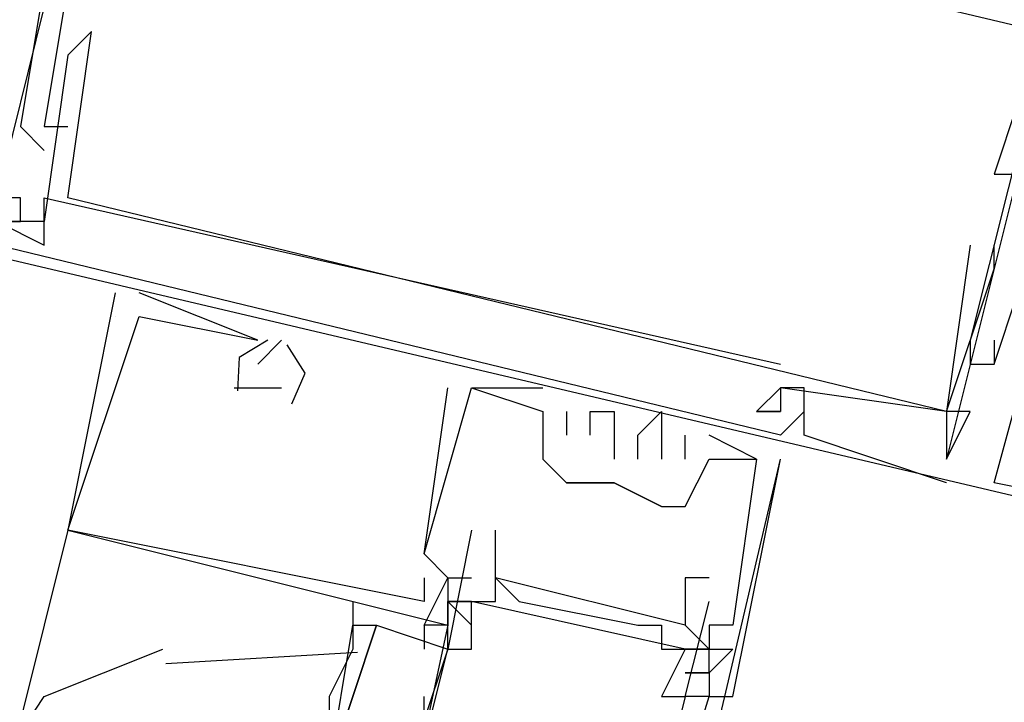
# Model space of a CAD drawing. Header units: feet. Extents: x -79 to 198, y -22 to 181.
# Tile 200 of 256: x 132.6 to 133.152, y 98.014 to 98.398. Entities that reach past the tile are written whole.
import ezdxf

# ---------------------------------------------------------------- set-up
doc = ezdxf.new("R2010")
doc.units = ezdxf.units.FT
doc.layers.add('A-LINEA', color=7, linetype='CONTINUOUS')

msp = doc.modelspace()

# ---------------------------------------------------------------- linework, layer by layer
at = {"layer": 'A-LINEA'}
for p, q in [((132.64, 98.3911), (132.64, 98.3911)), ((132.64, 98.3911), (132.64, 98.3911)), ((132.64, 98.3911), (132.64, 98.3911)), ((132.64, 98.3911), (132.64, 98.3911)), ((132.64, 98.3911), (132.64, 98.3911)), ((132.64, 98.3911), (132.64, 98.3911)), ((132.6267, 98.3778), (132.6267, 98.3778)), ((132.6267, 98.3778), (132.6267, 98.3778)), ((132.6267, 98.3778), (132.6267, 98.3778)), ((132.6267, 98.3778), (132.6267, 98.3778)), ((132.6267, 98.3778), (132.6267, 98.3778)), ((132.6267, 98.3778), (132.6267, 98.3778)), ((132.6, 98.3378), (132.6, 98.3378)), ((132.6, 98.3378), (132.6, 98.3378)), ((132.6, 98.3378), (132.6, 98.3378)), ((132.6133, 98.3378), (132.6133, 98.3378)), ((132.6133, 98.3378), (132.6133, 98.3378)), ((132.6133, 98.3378), (132.6133, 98.3378)), ((132.6133, 98.3378), (132.6133, 98.3378)), ((132.6133, 98.3378), (132.6133, 98.3378)), ((132.6133, 98.3378), (132.6133, 98.3378)), ((132.6267, 98.3378), (132.6267, 98.3378)), ((132.6267, 98.3378), (132.6267, 98.3378)), ((132.6267, 98.3378), (132.6267, 98.3378)), ((132.6133, 98.3244), (132.6133, 98.3244)), ((132.6133, 98.3244), (132.6133, 98.3244)), ((132.6133, 98.3244), (132.6133, 98.3244)), ((133.1467, 98.3111), (133.1467, 98.3111)), ((133.1467, 98.3111), (133.1467, 98.3111)), ((133.1467, 98.3111), (133.1467, 98.3111)), ((132.6, 98.2978), (132.6, 98.2978)), ((132.6, 98.2978), (132.6, 98.2978)), ((132.6, 98.2978), (132.6, 98.2978)), ((132.6133, 98.2978), (132.6133, 98.2978)), ((132.6133, 98.2978), (132.6133, 98.2978)), ((132.6133, 98.2978), (132.6133, 98.2978)), ((132.6133, 98.2978), (132.6133, 98.2978)), ((132.6133, 98.2978), (132.6133, 98.2978)), ((132.6133, 98.2978), (132.6133, 98.2978)), ((132.6267, 98.2978), (132.6267, 98.2978)), ((132.6267, 98.2978), (132.6267, 98.2978)), ((132.6267, 98.2978), (132.6267, 98.2978)), ((132.6267, 98.2978), (132.6267, 98.2978)), ((132.6267, 98.2978), (132.6267, 98.2978)), ((132.6267, 98.2978), (132.6267, 98.2978)), ((132.6, 98.2844), (132.6, 98.2844)), ((132.6, 98.2844), (132.6, 98.2844)), ((132.6, 98.2844), (132.6, 98.2844)), ((132.6133, 98.2844), (132.6133, 98.2844)), ((132.6133, 98.2844), (132.6133, 98.2844)), ((132.6133, 98.2844), (132.6133, 98.2844)), ((132.6133, 98.2844), (132.6133, 98.2844)), ((132.6133, 98.2844), (132.6133, 98.2844)), ((132.6133, 98.2844), (132.6133, 98.2844)), ((132.6133, 98.2711), (132.6133, 98.2711)), ((132.6133, 98.2711), (132.6133, 98.2711)), ((132.6133, 98.2711), (132.6133, 98.2711)), ((132.6133, 98.2711), (132.6133, 98.2711)), ((132.6133, 98.2711), (132.6133, 98.2711)), ((132.6133, 98.2711), (132.6133, 98.2711)), ((133.1333, 98.2711), (133.1333, 98.2711)), ((133.1333, 98.2711), (133.1333, 98.2711)), ((133.1333, 98.2711), (133.1333, 98.2711)), ((133.1333, 98.2711), (133.1333, 98.2711)), ((133.1333, 98.2711), (133.1333, 98.2711)), ((133.1333, 98.2711), (133.1333, 98.2711)), ((133.1467, 98.2711), (133.1467, 98.2711)), ((133.1467, 98.2711), (133.1467, 98.2711)), ((133.1467, 98.2711), (133.1467, 98.2711)), ((133.1467, 98.2711), (133.1467, 98.2711)), ((133.1467, 98.2711), (133.1467, 98.2711)), ((133.1467, 98.2711), (133.1467, 98.2711)), ((133.1467, 98.2578), (133.1467, 98.2578)), ((133.1467, 98.2578), (133.1467, 98.2578)), ((133.1467, 98.2578), (133.1467, 98.2578)), ((133.1467, 98.2578), (133.1467, 98.2578)), ((133.1467, 98.2578), (133.1467, 98.2578)), ((133.1467, 98.2578), (133.1467, 98.2578)), ((132.6533, 98.2444), (132.6533, 98.2444)), ((132.6533, 98.2444), (132.6533, 98.2444)), ((132.6533, 98.2444), (132.6533, 98.2444)), ((132.7333, 98.2178), (132.6667, 98.2444)), ((132.6667, 98.2444), (132.6667, 98.2444)), ((132.7333, 98.2178), (132.6667, 98.2444)), ((132.6667, 98.2444), (132.6667, 98.2444)), ((132.7333, 98.2178), (132.6667, 98.2444)), ((132.6667, 98.2444), (132.6667, 98.2444)), ((132.6533, 98.2311), (132.6533, 98.2311)), ((132.6533, 98.2311), (132.6533, 98.2311)), ((132.6533, 98.2311), (132.6533, 98.2311)), ((132.6667, 98.2311), (132.6667, 98.2311)), ((132.6667, 98.2311), (132.6667, 98.2311)), ((132.6667, 98.2311), (132.6667, 98.2311)), ((132.7467, 98.2178), (132.7333, 98.2044)), ((132.7333, 98.2178), (132.7333, 98.2178)), ((132.7333, 98.2178), (132.7333, 98.2178)), ((132.7467, 98.2178), (132.7333, 98.2044)), ((132.7333, 98.2178), (132.7333, 98.2178)), ((132.7333, 98.2178), (132.7333, 98.2178)), ((132.7467, 98.2178), (132.7333, 98.2044)), ((132.7333, 98.2178), (132.7333, 98.2178)), ((132.7333, 98.2178), (132.7333, 98.2178)), ((132.7467, 98.2178), (132.7467, 98.2178)), ((132.7467, 98.2178), (132.7467, 98.2178)), ((132.7467, 98.2178), (132.7467, 98.2178)), ((133.1333, 98.2178), (133.1333, 98.2178)), ((133.1333, 98.2178), (133.1333, 98.2178)), ((133.1333, 98.2178), (133.1333, 98.2178)), ((133.1467, 98.2178), (133.1467, 98.2178)), ((133.1467, 98.2178), (133.1467, 98.2178)), ((133.1467, 98.2178), (133.1467, 98.2178)), ((132.7333, 98.2044), (132.7333, 98.2044)), ((132.7333, 98.2044), (132.7333, 98.2044)), ((132.7333, 98.2044), (132.7333, 98.2044)), ((132.7333, 98.2044), (132.7333, 98.2044)), ((132.7333, 98.2044), (132.7333, 98.2044)), ((132.7333, 98.2044), (132.7333, 98.2044)), ((133.0267, 98.2044), (133.0267, 98.2044)), ((133.0267, 98.2044), (133.0267, 98.2044)), ((133.0267, 98.2044), (133.0267, 98.2044)), ((133.0267, 98.2044), (133.0267, 98.2044)), ((133.0267, 98.2044), (133.0267, 98.2044)), ((133.0267, 98.2044), (133.0267, 98.2044)), ((133.1333, 98.2044), (133.1333, 98.2044)), ((133.1333, 98.2044), (133.1333, 98.2044)), ((133.1333, 98.2044), (133.1333, 98.2044)), ((133.1467, 98.2044), (133.1467, 98.2044)), ((133.1467, 98.2044), (133.1467, 98.2044)), ((133.1467, 98.2044), (133.1467, 98.2044)), ((133.1467, 98.2044), (133.1467, 98.2044)), ((133.1467, 98.2044), (133.1467, 98.2044)), ((133.1467, 98.2044), (133.1467, 98.2044)), ((132.72, 98.1911), (132.7333, 98.1911)), ((132.72, 98.1911), (132.72, 98.1911)), ((132.72, 98.1911), (132.7333, 98.1911)), ((132.72, 98.1911), (132.72, 98.1911)), ((132.72, 98.1911), (132.7333, 98.1911)), ((132.72, 98.1911), (132.72, 98.1911)), ((132.7333, 98.1911), (132.7467, 98.1911)), ((132.7333, 98.1911), (132.7333, 98.1911)), ((132.7333, 98.1911), (132.7467, 98.1911)), ((132.7333, 98.1911), (132.7333, 98.1911)), ((132.7333, 98.1911), (132.7467, 98.1911)), ((132.7333, 98.1911), (132.7333, 98.1911)), ((132.7467, 98.1911), (132.7467, 98.1911)), ((132.7467, 98.1911), (132.7467, 98.1911)), ((132.7467, 98.1911), (132.7467, 98.1911)), ((132.84, 98.1911), (132.84, 98.1911)), ((132.84, 98.1911), (132.84, 98.1911)), ((132.84, 98.1911), (132.84, 98.1911)), ((132.8533, 98.1911), (132.8533, 98.1911)), ((132.8533, 98.1911), (132.8533, 98.1911)), ((132.8533, 98.1911), (132.8533, 98.1911)), ((132.8533, 98.1911), (132.8533, 98.1911)), ((132.8533, 98.1911), (132.8533, 98.1911)), ((132.8533, 98.1911), (132.8533, 98.1911)), ((132.8933, 98.1911), (132.8933, 98.1911)), ((132.8933, 98.1911), (132.8933, 98.1911)), ((132.8933, 98.1911), (132.8933, 98.1911)), ((133.0267, 98.1911), (133.0267, 98.1911)), ((133.0267, 98.1911), (133.0267, 98.1911)), ((133.0267, 98.1911), (133.0267, 98.1911)), ((133.0267, 98.1911), (133.0267, 98.1911)), ((133.0267, 98.1911), (133.0267, 98.1911)), ((133.0267, 98.1911), (133.0267, 98.1911)), ((133.0267, 98.1911), (133.0267, 98.1911)), ((133.0267, 98.1911), (133.0267, 98.1911)), ((133.0267, 98.1911), (133.0267, 98.1911)), ((133.0267, 98.1911), (133.0267, 98.1911)), ((133.0267, 98.1911), (133.0267, 98.1911)), ((133.0267, 98.1911), (133.0267, 98.1911)), ((133.0267, 98.1911), (133.0267, 98.1911)), ((133.0267, 98.1911), (133.0267, 98.1911)), ((133.0267, 98.1911), (133.0267, 98.1911)), ((133.04, 98.1911), (133.04, 98.1911)), ((133.04, 98.1911), (133.04, 98.1911)), ((133.04, 98.1911), (133.04, 98.1911)), ((132.8933, 98.1778), (132.8933, 98.1778)), ((132.8933, 98.1778), (132.8933, 98.1778)), ((132.8933, 98.1778), (132.8933, 98.1778)), ((132.8933, 98.1778), (132.8933, 98.1778)), ((132.8933, 98.1778), (132.8933, 98.1778)), ((132.8933, 98.1778), (132.8933, 98.1778)), ((132.9067, 98.1778), (132.9067, 98.1778)), ((132.9067, 98.1778), (132.9067, 98.1778)), ((132.9067, 98.1778), (132.9067, 98.1778)), ((132.92, 98.1778), (132.92, 98.1778)), ((132.92, 98.1778), (132.92, 98.1778)), ((132.92, 98.1778), (132.92, 98.1778)), ((132.9333, 98.1778), (132.9333, 98.1778)), ((132.9333, 98.1778), (132.9333, 98.1778)), ((132.9333, 98.1778), (132.9333, 98.1778)), ((132.96, 98.1778), (132.96, 98.1778)), ((132.96, 98.1778), (132.96, 98.1778)), ((132.96, 98.1778), (132.96, 98.1778)), ((133.0133, 98.1778), (133.0133, 98.1778)), ((133.0133, 98.1778), (133.0133, 98.1778)), ((133.0133, 98.1778), (133.0133, 98.1778)), ((133.0133, 98.1778), (133.0133, 98.1778)), ((133.0133, 98.1778), (133.0133, 98.1778)), ((133.0133, 98.1778), (133.0133, 98.1778)), ((133.0267, 98.1778), (133.0267, 98.1778)), ((133.0267, 98.1778), (133.0267, 98.1778)), ((133.0267, 98.1778), (133.0267, 98.1778)), ((133.0267, 98.1778), (133.0267, 98.1778)), ((133.0267, 98.1778), (133.0267, 98.1778)), ((133.0267, 98.1778), (133.0267, 98.1778)), ((133.0267, 98.1778), (133.0267, 98.1778)), ((133.0267, 98.1778), (133.0267, 98.1778)), ((133.0267, 98.1778), (133.0267, 98.1778)), ((133.04, 98.1778), (133.04, 98.1778)), ((133.04, 98.1778), (133.04, 98.1778)), ((133.04, 98.1778), (133.04, 98.1778)), ((133.12, 98.1778), (133.12, 98.1778)), ((133.12, 98.1778), (133.12, 98.1778)), ((133.12, 98.1778), (133.12, 98.1778)), ((133.12, 98.1778), (133.12, 98.1778)), ((133.12, 98.1778), (133.12, 98.1778)), ((133.12, 98.1778), (133.12, 98.1778)), ((133.12, 98.1778), (133.12, 98.1778)), ((133.12, 98.1778), (133.12, 98.1778)), ((133.12, 98.1778), (133.12, 98.1778)), ((133.12, 98.1778), (133.12, 98.1778)), ((133.12, 98.1778), (133.12, 98.1778)), ((133.12, 98.1778), (133.12, 98.1778)), ((133.12, 98.1778), (133.12, 98.1778)), ((133.12, 98.1778), (133.12, 98.1778)), ((133.12, 98.1778), (133.12, 98.1778)), ((133.12, 98.1778), (133.12, 98.1778)), ((133.12, 98.1778), (133.12, 98.1778)), ((133.12, 98.1778), (133.12, 98.1778)), ((133.1333, 98.1778), (133.1333, 98.1778)), ((133.1333, 98.1778), (133.1333, 98.1778)), ((133.1333, 98.1778), (133.1333, 98.1778)), ((133.1333, 98.1778), (133.1333, 98.1778)), ((133.1333, 98.1778), (133.1333, 98.1778)), ((133.1333, 98.1778), (133.1333, 98.1778)), ((132.9067, 98.1644), (132.9067, 98.1644)), ((132.9067, 98.1644), (132.9067, 98.1644)), ((132.9067, 98.1644), (132.9067, 98.1644)), ((132.92, 98.1644), (132.92, 98.1644)), ((132.92, 98.1644), (132.92, 98.1644)), ((132.92, 98.1644), (132.92, 98.1644)), ((132.9467, 98.1644), (132.9467, 98.1644)), ((132.9467, 98.1644), (132.9467, 98.1644)), ((132.9467, 98.1644), (132.9467, 98.1644)), ((132.9733, 98.1511), (132.9733, 98.1644)), ((132.9733, 98.1644), (132.9733, 98.1644)), ((132.9733, 98.1511), (132.9733, 98.1644)), ((132.9733, 98.1644), (132.9733, 98.1644)), ((132.9733, 98.1511), (132.9733, 98.1644)), ((132.9733, 98.1644), (132.9733, 98.1644)), ((132.9867, 98.1644), (132.9867, 98.1644)), ((132.9867, 98.1644), (132.9867, 98.1644)), ((132.9867, 98.1644), (132.9867, 98.1644)), ((133.0267, 98.1644), (133.0267, 98.1644)), ((133.0267, 98.1644), (133.0267, 98.1644)), ((133.0267, 98.1644), (133.0267, 98.1644)), ((133.04, 98.1644), (133.04, 98.1644)), ((133.04, 98.1644), (133.04, 98.1644)), ((133.04, 98.1644), (133.04, 98.1644)), ((132.8933, 98.1511), (132.8933, 98.1511)), ((132.8933, 98.1511), (132.8933, 98.1511)), ((132.8933, 98.1511), (132.8933, 98.1511)), ((132.9333, 98.1511), (132.9333, 98.1511)), ((132.9333, 98.1511), (132.9333, 98.1511)), ((132.9333, 98.1511), (132.9333, 98.1511)), ((132.9333, 97.7511), (133.0267, 98.1511)), ((132.9467, 98.1511), (132.9467, 98.1511)), ((132.9467, 98.1511), (132.9467, 98.1511)), ((132.9467, 98.1511), (132.9467, 98.1511)), ((132.96, 98.1511), (132.96, 98.1511)), ((132.96, 98.1511), (132.96, 98.1511)), ((132.96, 98.1511), (132.96, 98.1511)), ((132.9733, 98.1511), (132.9733, 98.1511)), ((132.9733, 98.1511), (132.9733, 98.1511)), ((132.9733, 98.1511), (132.9733, 98.1511)), ((132.9867, 98.1511), (132.9867, 98.1511)), ((132.9867, 98.1511), (132.9867, 98.1511)), ((132.9867, 98.1511), (132.9867, 98.1511)), ((132.9867, 98.1511), (132.9867, 98.1511)), ((132.9867, 98.1511), (132.9867, 98.1511)), ((132.9867, 98.1511), (132.9867, 98.1511)), ((133.0133, 98.1511), (133.0133, 98.1511)), ((133.0133, 98.1511), (133.0133, 98.1511)), ((133.0133, 98.1511), (133.0133, 98.1511)), ((133.0133, 98.1511), (133.0133, 98.1511)), ((133.0133, 98.1511), (133.0133, 98.1511)), ((133.0133, 98.1511), (133.0133, 98.1511)), ((133.0267, 98.1511), (133.0267, 98.1511)), ((133.0267, 98.1511), (133.0267, 98.1511)), ((133.0267, 98.1511), (133.0267, 98.1511)), ((133.12, 98.1511), (133.12, 98.1511)), ((133.12, 98.1511), (133.12, 98.1511)), ((133.12, 98.1511), (133.12, 98.1511)), ((133.12, 98.1511), (133.12, 98.1511)), ((133.12, 98.1511), (133.12, 98.1511)), ((133.12, 98.1511), (133.12, 98.1511)), ((133.12, 98.1511), (133.12, 98.1511)), ((133.12, 98.1511), (133.12, 98.1511)), ((133.12, 98.1511), (133.12, 98.1511)), ((132.9067, 98.1378), (132.9067, 98.1378)), ((132.9067, 98.1378), (132.9067, 98.1378)), ((132.9067, 98.1378), (132.9067, 98.1378)), ((132.9067, 98.1378), (132.9067, 98.1378)), ((132.9333, 98.1378), (132.9333, 98.1378)), ((132.9333, 98.1378), (132.9333, 98.1378)), ((132.9333, 98.1378), (132.9333, 98.1378)), ((132.9333, 98.1378), (132.9333, 98.1378)), ((132.9333, 98.1378), (132.9333, 98.1378)), ((133.12, 98.1378), (133.12, 98.1378)), ((133.12, 98.1378), (133.12, 98.1378)), ((133.12, 98.1378), (133.12, 98.1378)), ((133.1467, 98.1378), (133.1467, 98.1378)), ((133.1467, 98.1378), (133.1467, 98.1378)), ((133.1467, 98.1378), (133.1467, 98.1378)), ((132.96, 98.1244), (132.96, 98.1244)), ((132.96, 98.1244), (132.96, 98.1244)), ((132.96, 98.1244), (132.96, 98.1244)), ((132.9733, 98.1244), (132.9733, 98.1244)), ((132.9733, 98.1244), (132.9733, 98.1244)), ((132.9733, 98.1244), (132.9733, 98.1244)), ((132.6267, 98.1111), (132.6, 98.0044)), ((132.6267, 98.1111), (132.6267, 98.1111)), ((132.6267, 98.1111), (132.6267, 98.1111)), ((132.6267, 98.1111), (132.6267, 98.1111)), ((132.6267, 98.1111), (132.6267, 98.1111)), ((132.6267, 98.1111), (132.6267, 98.1111)), ((132.6267, 98.1111), (132.6267, 98.1111)), ((132.6267, 98.1111), (132.6267, 98.1111)), ((132.6267, 98.1111), (132.6267, 98.1111)), ((132.6267, 98.1111), (132.6267, 98.1111)), ((132.8533, 98.1111), (132.8533, 98.1111)), ((132.8667, 98.1111), (132.8667, 98.1111)), ((132.8267, 98.0978), (132.8267, 98.0978)), ((132.8267, 98.0978), (132.8267, 98.0978)), ((132.8267, 98.0978), (132.8267, 98.0978)), ((132.8267, 98.0978), (132.8267, 98.0978)), ((132.8267, 98.0978), (132.8267, 98.0978)), ((132.8267, 98.0978), (132.8267, 98.0978)), ((132.8667, 98.0978), (132.8667, 98.0978)), ((132.8267, 98.0844), (132.8267, 98.0844)), ((132.8267, 98.0844), (132.8267, 98.0844)), ((132.8267, 98.0844), (132.8267, 98.0844)), ((132.84, 98.0844), (132.8533, 98.0844)), ((132.84, 98.0844), (132.8533, 98.0844)), ((132.84, 98.0844), (132.8533, 98.0844)), ((132.84, 98.0844), (132.84, 98.0844)), ((132.84, 98.0844), (132.84, 98.0844)), ((132.84, 98.0844), (132.8533, 98.0844)), ((132.84, 98.0844), (132.8533, 98.0844)), ((132.84, 98.0844), (132.8533, 98.0844)), ((132.84, 98.0844), (132.84, 98.0844)), ((132.84, 98.0844), (132.84, 98.0844)), ((132.84, 98.0844), (132.8533, 98.0844)), ((132.84, 98.0844), (132.8533, 98.0844)), ((132.84, 98.0844), (132.8533, 98.0844)), ((132.84, 98.0844), (132.84, 98.0844)), ((132.84, 98.0844), (132.84, 98.0844)), ((132.8667, 98.0844), (132.8667, 98.0844)), ((132.8667, 98.0844), (132.8667, 98.0844)), ((132.9733, 98.0844), (132.9733, 98.0844)), ((132.9867, 98.0844), (132.9867, 98.0844)), ((132.7867, 98.0711), (132.7867, 98.0578)), ((132.8267, 98.0711), (132.8267, 98.0711)), ((132.8267, 98.0711), (132.8267, 98.0711)), ((132.8267, 98.0711), (132.8267, 98.0711)), ((132.84, 98.0711), (132.84, 98.0711)), ((132.84, 98.0711), (132.84, 98.0711)), ((132.84, 98.0711), (132.84, 98.0711)), ((132.84, 98.0711), (132.84, 98.0711)), ((132.84, 98.0711), (132.84, 98.0711)), ((132.84, 98.0711), (132.84, 98.0711)), ((132.8533, 98.0711), (132.8533, 98.0711)), ((132.9733, 98.0444), (132.8533, 98.0711)), ((132.9733, 98.0444), (132.8533, 98.0711)), ((132.9733, 98.0444), (132.8533, 98.0711)), ((132.8667, 98.0711), (132.8667, 98.0711)), ((132.88, 98.0711), (132.88, 98.0711)), ((132.9733, 98.0711), (132.9733, 98.0711)), ((132.9867, 98.0711), (132.9867, 98.0711)), ((132.8267, 98.0578), (132.8267, 98.0444)), ((132.8267, 98.0578), (132.8267, 98.0578)), ((132.8267, 98.0578), (132.8267, 98.0578)), ((132.8267, 98.0578), (132.8267, 98.0578)), ((132.84, 98.0578), (132.84, 98.0578)), ((132.84, 98.0578), (132.84, 98.0578)), ((132.84, 98.0578), (132.84, 98.0578)), ((132.84, 98.0578), (132.84, 98.0578)), ((132.84, 98.0578), (132.84, 98.0578)), ((132.84, 98.0578), (132.84, 98.0578)), ((132.84, 98.0578), (132.84, 98.0578)), ((132.9467, 98.0578), (132.9467, 98.0578)), ((132.96, 98.0578), (132.96, 98.0578)), ((132.9733, 98.0578), (132.9733, 98.0578)), ((132.9867, 98.0444), (132.9733, 98.0578)), ((132.9867, 98.0578), (132.9867, 98.0578)), ((132.9867, 98.0578), (132.9867, 98.0578)), ((132.9867, 98.0578), (132.9867, 98.0578)), ((133, 98.0578), (133, 98.0578)), ((133, 98.0578), (133, 98.0578)), ((133, 98.0578), (133, 98.0578)), ((132.7893, 98.0424), (132.6817, 98.0361)), ((132.84, 98.0444), (132.8133, 97.9644)), ((132.84, 98.0444), (132.84, 98.0444)), ((132.84, 98.0444), (132.84, 98.0444)), ((132.8533, 98.0444), (132.8533, 98.0444)), ((132.96, 98.0444), (132.96, 98.0444)), ((132.9733, 98.0444), (132.9733, 98.0444)), ((132.9867, 98.0444), (132.9733, 98.0444)), ((132.9867, 98.0444), (132.9867, 98.0444)), ((132.9867, 98.0444), (132.9867, 98.0444)), ((132.9867, 98.0444), (132.9867, 98.0444)), ((132.9867, 98.0444), (132.9867, 98.0444)), ((133, 98.0444), (133, 98.0444)), ((133, 98.0444), (133, 98.0444)), ((133, 98.0444), (133, 98.0444)), ((132.9867, 98.0311), (132.9733, 98.0311)), ((132.9867, 98.0311), (132.9733, 98.0311)), ((132.9867, 98.0311), (132.9867, 98.0311)), ((132.9867, 98.0311), (132.9867, 98.0311)), ((132.9867, 98.0311), (132.9867, 98.0311)), ((132.6133, 98.0178), (132.6133, 98.0178)), ((132.8267, 97.9911), (132.8267, 98.0178)), ((132.96, 98.0178), (132.96, 98.0178)), ((132.9733, 98.0178), (132.9733, 98.0178)), ((132.9733, 98.0178), (132.9733, 98.0178)), ((132.9867, 98.0178), (132.9867, 98.0178)), ((132.9867, 98.0178), (132.9867, 98.0178)), ((132.9867, 98.0178), (132.9867, 98.0178)), ((132.9867, 98.0178), (132.9867, 98.0178)), ((133, 98.0178), (133, 98.0178)), ((133, 98.0178), (133, 98.0178)), ((133, 98.0178), (133, 98.0178))]:
    msp.add_line(p, q, dxfattribs=at)
for points in [[(132.6533, 98.5511), (132.64, 98.5378), (132.6533, 98.5378), (132.6533, 98.5244), (132.64, 98.5244), (132.6133, 98.4311), (132.6267, 98.4178), (132.6133, 98.3378), (132.6267, 98.3378)], [(132.6533, 98.5511), (132.64, 98.5378), (132.6533, 98.5378), (132.6533, 98.5244), (132.64, 98.5244), (132.6133, 98.4311), (132.6267, 98.4178), (132.6133, 98.3378), (132.6267, 98.3378)], [(132.6533, 98.5511), (132.64, 98.5378), (132.6533, 98.5378), (132.6533, 98.5244), (132.64, 98.5244), (132.6133, 98.4311), (132.6267, 98.4178), (132.6133, 98.3378), (132.6267, 98.3378)], [(132.6533, 98.4311), (132.6667, 98.5111), (133.1733, 98.3911), (133.1467, 98.3111), (133.1467, 98.3111), (133.16, 98.3111), (133.16, 98.3244), (133.1733, 98.3911)], [(132.6533, 98.4311), (132.6667, 98.5111), (133.1733, 98.3911), (133.1467, 98.3111), (133.1467, 98.3111), (133.16, 98.3111), (133.16, 98.3244), (133.1733, 98.3911)], [(132.6533, 98.4311), (132.6667, 98.5111), (133.1733, 98.3911), (133.1467, 98.3111), (133.1467, 98.3111), (133.16, 98.3111), (133.16, 98.3244), (133.1733, 98.3911)], [(132.5733, 98.2711), (132.5867, 98.2844), (132.6, 98.2844), (132.6, 98.2978), (132.5867, 98.2978), (132.6133, 98.4044), (132.6267, 98.4044), (132.64, 98.4844)], [(132.5733, 98.2711), (132.5867, 98.2844), (132.6, 98.2844), (132.6, 98.2978), (132.5867, 98.2978), (132.6133, 98.4044), (132.6267, 98.4044), (132.64, 98.4844)], [(132.5733, 98.2711), (132.5867, 98.2844), (132.6, 98.2844), (132.6, 98.2978), (132.5867, 98.2978), (132.6133, 98.4044), (132.6267, 98.4044), (132.64, 98.4844)], [(133.0933, 98.4444), (133.0933, 98.4311), (133.08, 98.4311), (133.0933, 98.4178), (133.1067, 98.4444), (133.1867, 98.4311), (133.1333, 98.2178), (133.1333, 98.2044), (133.1467, 98.2044)], [(133.0933, 98.4444), (133.0933, 98.4311), (133.08, 98.4311), (133.0933, 98.4178), (133.1067, 98.4444), (133.1867, 98.4311), (133.1333, 98.2178), (133.1333, 98.2044), (133.1467, 98.2044)], [(133.0933, 98.4444), (133.0933, 98.4311), (133.08, 98.4311), (133.0933, 98.4178), (133.1067, 98.4444), (133.1867, 98.4311), (133.1333, 98.2178), (133.1333, 98.2044), (133.1467, 98.2044)], [(132.5867, 98.4178), (132.56, 98.2711), (133.24, 98.1111), (133.2267, 98.1111)], [(132.5867, 98.4178), (132.56, 98.2711), (133.24, 98.1111), (133.2267, 98.1111)], [(132.5867, 98.4178), (132.56, 98.2711), (133.24, 98.1111), (133.2267, 98.1111)], [(132.6, 98.4178), (132.6133, 98.4178), (132.6, 98.3378), (132.6133, 98.3244)], [(132.6, 98.4178), (132.6133, 98.4178), (132.6, 98.3378), (132.6133, 98.3244)], [(132.6, 98.4178), (132.6133, 98.4178), (132.6, 98.3378), (132.6133, 98.3244)], [(133.1333, 98.2711), (133.12, 98.1778), (132.6267, 98.2978), (132.64, 98.3911), (132.6267, 98.3778), (132.6133, 98.2844), (132.5867, 98.2844), (132.5867, 98.2711), (132.5867, 98.2844), (132.6133, 98.2711), (132.6133, 98.2978), (133.0267, 98.2044)], [(133.1333, 98.2711), (133.12, 98.1778), (132.6267, 98.2978), (132.64, 98.3911), (132.6267, 98.3778), (132.6133, 98.2844), (132.5867, 98.2844), (132.5867, 98.2711), (132.5867, 98.2844), (132.6133, 98.2711), (132.6133, 98.2978), (133.0267, 98.2044)], [(133.1333, 98.2711), (133.12, 98.1778), (132.6267, 98.2978), (132.64, 98.3911), (132.6267, 98.3778), (132.6133, 98.2844), (132.5867, 98.2844), (132.5867, 98.2711), (132.5867, 98.2844), (132.6133, 98.2711), (132.6133, 98.2978), (133.0267, 98.2044)], [(133.1333, 98.2711), (133.12, 98.1778), (132.6267, 98.2978), (132.64, 98.3911), (132.6267, 98.3778), (132.6133, 98.2844), (132.5867, 98.2844), (132.5867, 98.2711), (132.5867, 98.2844), (132.6133, 98.2711), (132.6133, 98.2978), (133.0267, 98.2044)], [(133.1333, 98.2711), (133.12, 98.1778), (132.6267, 98.2978), (132.64, 98.3911), (132.6267, 98.3778), (132.6133, 98.2844), (132.5867, 98.2844), (132.5867, 98.2711), (132.5867, 98.2844), (132.6133, 98.2711), (132.6133, 98.2978), (133.0267, 98.2044)], [(133.1333, 98.2711), (133.12, 98.1778), (132.6267, 98.2978), (132.64, 98.3911), (132.6267, 98.3778), (132.6133, 98.2844), (132.5867, 98.2844), (132.5867, 98.2711), (132.5867, 98.2844), (132.6133, 98.2711), (132.6133, 98.2978), (133.0267, 98.2044)], [(133.1867, 98.3644), (133.1733, 98.3644), (133.12, 98.1511)], [(133.1867, 98.3644), (133.1733, 98.3644), (133.12, 98.1511)], [(133.1867, 98.3644), (133.1733, 98.3644), (133.12, 98.1511)], [(133.1467, 98.2178), (133.1467, 98.2044), (133.16, 98.2444), (133.16, 98.2311), (133.16, 98.2444), (133.16, 98.2844)], [(133.1467, 98.2178), (133.1467, 98.2044), (133.16, 98.2444), (133.16, 98.2311), (133.16, 98.2444), (133.16, 98.2844)], [(133.1467, 98.2178), (133.1467, 98.2044), (133.16, 98.2444), (133.16, 98.2311), (133.16, 98.2444), (133.16, 98.2844)], [(133.2133, 98.1244), (133.1467, 98.1378), (133.1867, 98.2844), (133.1733, 98.2844), (133.1733, 98.2844)], [(133.2133, 98.1244), (133.1467, 98.1378), (133.1867, 98.2844), (133.1733, 98.2844), (133.1733, 98.2844)], [(133.2133, 98.1244), (133.1467, 98.1378), (133.1867, 98.2844), (133.1733, 98.2844), (133.1733, 98.2844)], [(133.04, 98.1778), (133.0267, 98.1644), (132.5867, 98.2711)], [(133.04, 98.1778), (133.0267, 98.1644), (132.5867, 98.2711)], [(133.04, 98.1778), (133.0267, 98.1644), (132.5867, 98.2711)], [(133.12, 98.1778), (133.12, 98.1511), (133.1333, 98.1778), (133.12, 98.1778), (133.1467, 98.2578), (133.1467, 98.2711), (133.1467, 98.2711)], [(133.12, 98.1778), (133.12, 98.1511), (133.1333, 98.1778), (133.12, 98.1778), (133.1467, 98.2578), (133.1467, 98.2711), (133.1467, 98.2711)], [(133.12, 98.1778), (133.12, 98.1511), (133.1333, 98.1778), (133.12, 98.1778), (133.1467, 98.2578), (133.1467, 98.2711), (133.1467, 98.2711)], [(133.12, 98.1778), (133.12, 98.1511), (133.1333, 98.1778), (133.12, 98.1778), (133.1467, 98.2578), (133.1467, 98.2711), (133.1467, 98.2711)], [(133.12, 98.1778), (133.12, 98.1511), (133.1333, 98.1778), (133.12, 98.1778), (133.1467, 98.2578), (133.1467, 98.2711), (133.1467, 98.2711)], [(133.12, 98.1778), (133.12, 98.1511), (133.1333, 98.1778), (133.12, 98.1778), (133.1467, 98.2578), (133.1467, 98.2711), (133.1467, 98.2711)], [(132.6533, 98.2444), (132.6267, 98.1111), (132.84, 98.0578), (132.84, 98.0711), (132.84, 98.0578), (132.8267, 98.0578), (132.84, 98.0844), (132.8267, 98.0978), (132.8533, 98.1911), (132.8933, 98.1778), (132.8933, 98.1511), (132.9067, 98.1378), (132.9333, 98.1378), (132.96, 98.1244), (132.9733, 98.1244), (132.9867, 98.1511), (133.0133, 98.1511), (133, 98.0578), (132.9867, 98.0578), (132.9867, 98.0444), (133, 98.0444), (132.9867, 98.0311), (132.9867, 98.0178), (133, 98.0178), (133.0267, 98.1511)], [(132.6533, 98.2444), (132.6267, 98.1111), (132.84, 98.0578), (132.84, 98.0711), (132.84, 98.0578), (132.8267, 98.0578), (132.84, 98.0844), (132.8267, 98.0978), (132.8533, 98.1911), (132.8933, 98.1778), (132.8933, 98.1511), (132.9067, 98.1378), (132.9333, 98.1378), (132.96, 98.1244), (132.9733, 98.1244), (132.9867, 98.1511), (133.0133, 98.1511), (133, 98.0578), (132.9867, 98.0578), (132.9867, 98.0444), (133, 98.0444), (132.9867, 98.0311), (132.9867, 98.0178), (133, 98.0178), (133.0267, 98.1511)], [(132.6533, 98.2444), (132.6267, 98.1111), (132.84, 98.0578), (132.84, 98.0711), (132.84, 98.0578), (132.8267, 98.0578), (132.84, 98.0844), (132.8267, 98.0978), (132.8533, 98.1911), (132.8933, 98.1778), (132.8933, 98.1511), (132.9067, 98.1378), (132.9333, 98.1378), (132.96, 98.1244), (132.9733, 98.1244), (132.9867, 98.1511), (133.0133, 98.1511), (133, 98.0578), (132.9867, 98.0578), (132.9867, 98.0444), (133, 98.0444), (132.9867, 98.0311), (132.9867, 98.0178), (133, 98.0178), (133.0267, 98.1511)], [(132.8267, 98.0844), (132.8267, 98.0711), (132.6267, 98.1111), (132.6667, 98.2311), (132.7333, 98.2178)], [(132.8267, 98.0844), (132.8267, 98.0711), (132.6267, 98.1111), (132.6667, 98.2311), (132.7333, 98.2178)], [(132.8267, 98.0844), (132.8267, 98.0711), (132.6267, 98.1111), (132.6667, 98.2311), (132.7333, 98.2178)], [(132.739, 98.2178), (132.7228, 98.2081), (132.7219, 98.1893)], [(132.739, 98.2178), (132.7228, 98.2081), (132.7219, 98.1893)], [(132.739, 98.2178), (132.7228, 98.2081), (132.7219, 98.1893)], [(132.7524, 98.1821), (132.7599, 98.1993), (132.7498, 98.2152)], [(132.7524, 98.1821), (132.7599, 98.1993), (132.7498, 98.2152)], [(132.7524, 98.1821), (132.7599, 98.1993), (132.7498, 98.2152)], [(132.8267, 98.0978), (132.8267, 98.0978), (132.84, 98.1911)], [(132.8267, 98.0978), (132.8267, 98.0978), (132.84, 98.1911)], [(132.8267, 98.0978), (132.8267, 98.0978), (132.84, 98.1911)], [(132.8533, 98.1911), (132.8533, 98.1911), (132.8933, 98.1911)], [(132.8533, 98.1911), (132.8533, 98.1911), (132.8933, 98.1911)], [(132.8533, 98.1911), (132.8533, 98.1911), (132.8933, 98.1911)], [(133.12, 98.1778), (133.0267, 98.1911), (133.0133, 98.1778), (133.0267, 98.1778)], [(133.0267, 98.1778), (133.0133, 98.1778), (133.0133, 98.1778), (133.0267, 98.1911)], [(133.12, 98.1778), (133.0267, 98.1911), (133.0133, 98.1778), (133.0267, 98.1778)], [(133.0267, 98.1778), (133.0133, 98.1778), (133.0133, 98.1778), (133.0267, 98.1911)], [(133.12, 98.1778), (133.0267, 98.1911), (133.0133, 98.1778), (133.0267, 98.1778)], [(133.0267, 98.1778), (133.0133, 98.1778), (133.0133, 98.1778), (133.0267, 98.1911)], [(133.12, 98.1778), (133.0267, 98.1911), (133.0133, 98.1778), (133.0267, 98.1778)], [(133.0267, 98.1778), (133.0133, 98.1778), (133.0133, 98.1778), (133.0267, 98.1911)], [(133.12, 98.1778), (133.0267, 98.1911), (133.0133, 98.1778), (133.0267, 98.1778)], [(133.0267, 98.1778), (133.0133, 98.1778), (133.0133, 98.1778), (133.0267, 98.1911)], [(133.12, 98.1778), (133.0267, 98.1911), (133.0133, 98.1778), (133.0267, 98.1778)], [(133.0267, 98.1778), (133.0133, 98.1778), (133.0133, 98.1778), (133.0267, 98.1911)], [(133.12, 98.1378), (133.04, 98.1644), (133.04, 98.1911), (133.0267, 98.1911), (133.0267, 98.1778)], [(133.12, 98.1378), (133.04, 98.1644), (133.04, 98.1911), (133.0267, 98.1911), (133.0267, 98.1778)], [(133.12, 98.1378), (133.04, 98.1644), (133.04, 98.1911), (133.0267, 98.1911), (133.0267, 98.1778)], [(132.9067, 98.1778), (132.9067, 98.1644), (132.9067, 98.1644)], [(132.9067, 98.1778), (132.9067, 98.1644), (132.9067, 98.1644)], [(132.9067, 98.1778), (132.9067, 98.1644), (132.9067, 98.1644)], [(132.92, 98.1644), (132.92, 98.1778), (132.9333, 98.1778), (132.9333, 98.1511), (132.9333, 98.1511)], [(132.92, 98.1644), (132.92, 98.1778), (132.9333, 98.1778), (132.9333, 98.1511), (132.9333, 98.1511)], [(132.92, 98.1644), (132.92, 98.1778), (132.9333, 98.1778), (132.9333, 98.1511), (132.9333, 98.1511)], [(132.9467, 98.1511), (132.9467, 98.1644), (132.96, 98.1778), (132.96, 98.1511), (132.96, 98.1511)], [(132.9467, 98.1511), (132.9467, 98.1644), (132.96, 98.1778), (132.96, 98.1511), (132.96, 98.1511)], [(132.9467, 98.1511), (132.9467, 98.1644), (132.96, 98.1778), (132.96, 98.1511), (132.96, 98.1511)], [(133.0133, 98.1511), (133.0133, 98.1511), (132.9867, 98.1644)], [(133.0133, 98.1511), (133.0133, 98.1511), (132.9867, 98.1644)], [(133.0133, 98.1511), (133.0133, 98.1511), (132.9867, 98.1644)], [(132.96, 98.1244), (132.9333, 98.1378), (132.9333, 98.1378), (132.9067, 98.1378)], [(132.8533, 98.1111), (132.84, 98.0444), (132.84, 98.0578)], [(132.9867, 98.0844), (132.9733, 98.0844), (132.9733, 98.0578), (132.8667, 98.0844), (132.8667, 98.1111)], [(132.8, 97.8844), (132.84, 98.0444), (132.8533, 98.0444), (132.8533, 98.0711), (132.8667, 98.0711), (132.8667, 98.0844), (132.88, 98.0711), (132.9467, 98.0578), (132.96, 98.0578), (132.96, 98.0444), (132.9733, 98.0444), (132.96, 98.0178), (132.9733, 98.0178), (132.9333, 97.8578), (132.92, 97.8444), (132.92, 97.8711)], [(132.84, 98.0578), (132.8267, 98.0578), (132.84, 98.0844), (132.84, 98.0844), (132.84, 98.0578)], [(132.84, 98.0578), (132.8267, 98.0578), (132.84, 98.0844), (132.84, 98.0844), (132.84, 98.0578)], [(132.84, 98.0578), (132.8267, 98.0578), (132.84, 98.0844), (132.84, 98.0844), (132.84, 98.0578)], [(132.8533, 98.0711), (132.84, 98.0711), (132.8533, 98.0578)], [(132.8533, 98.0578), (132.84, 98.0711), (132.8533, 98.0711)], [(132.84, 98.0711), (132.8533, 98.0711), (132.84, 98.0711), (132.8533, 98.0578)], [(132.8533, 98.0711), (132.84, 98.0711), (132.8533, 98.0578)], [(132.8533, 98.0578), (132.84, 98.0711), (132.8533, 98.0711)], [(132.84, 98.0711), (132.8533, 98.0711), (132.84, 98.0711), (132.8533, 98.0578)], [(132.8533, 98.0711), (132.84, 98.0711), (132.8533, 98.0578)], [(132.8533, 98.0578), (132.84, 98.0711), (132.8533, 98.0711)], [(132.84, 98.0711), (132.8533, 98.0711), (132.84, 98.0711), (132.8533, 98.0578)], [(132.9333, 97.8444), (132.9867, 98.0178), (132.9733, 98.0178), (132.9867, 98.0711)], [(132.7867, 98.0578), (132.7867, 98.0444), (132.7733, 98.0178), (132.7733, 97.9911), (132.76, 97.9778)], [(132.8133, 97.9644), (132.7733, 97.9778), (132.8, 98.0578), (132.84, 98.0444)], [(132.7733, 97.9778), (132.7733, 97.9778), (132.7867, 98.0578), (132.8, 98.0578), (132.7733, 97.9778), (132.7733, 97.9778), (132.7733, 97.9778)], [(132.84, 98.0578), (132.8, 97.8711), (132.8267, 97.8578)], [(132.5733, 97.9511), (132.5733, 97.9644), (132.5867, 97.9778), (132.6133, 98.0178), (132.68, 98.0444)], [(132.9733, 98.0444), (132.9867, 98.0444), (132.9733, 98.0444)], [(132.9733, 98.0444), (132.9867, 98.0444), (132.9733, 98.0444)], [(132.9867, 98.0311), (132.9867, 98.0311), (132.9867, 98.0311), (132.9867, 98.0444), (133, 98.0444), (132.9867, 98.0311)], [(132.9733, 98.0311), (132.9867, 98.0311), (132.9733, 98.0311)]]:
    msp.add_lwpolyline(points, dxfattribs=at)

doc.saveas('drawing.dxf')
